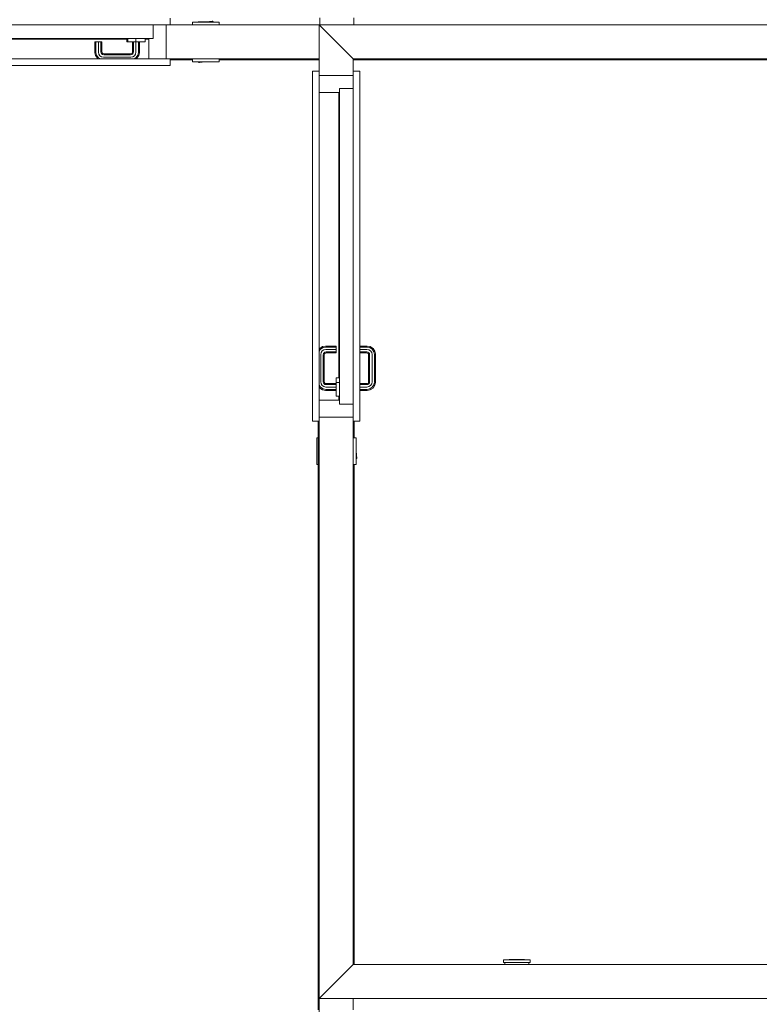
# Model space of a CAD drawing. Header units: millimetres. Extents: x 659 to 1031, y -73 to 11.
# Tile 48 of 141: x 721.25 to 725.58, y -23.53 to -17.77. Entities that reach past the tile are written whole.
import ezdxf

# ---------------------------------------------------------------- set-up
doc = ezdxf.new("R2010")
doc.units = ezdxf.units.MM
doc.header["$MEASUREMENT"] = 0
for name, color, linetype, lineweight in [('IFC-Elemento construtivo genérico-Contorno', 253, 'Continuous', 5), ('IFC-Parede padrão-Contorno', 44, 'Continuous', 5), ('IFC-Porta-Contorno', 142, 'Continuous', 5), ('IFC-Viga-Contorno', 66, 'Continuous', 5)]:
    doc.layers.add(name, color=color, linetype=linetype, lineweight=lineweight)

msp = doc.modelspace()

# ---------------------------------------------------------------- linework, layer by layer
at = {"layer": 'IFC-Elemento construtivo genérico-Contorno', "color": 8, "lineweight": 5}
for p, q in [((722.2611, -17.7858), (722.4171, -17.7858)), ((722.2611, -17.8018), (722.2611, -17.7858)), ((722.2941, -17.7858), (722.2941, -17.7842)), ((722.2941, -17.7842), (722.3841, -17.7842)), ((722.3391, -17.7842), (722.3811, -17.7812)), ((722.3758, -17.7811), (722.376, -17.7808)), ((722.3758, -17.7815), (722.3779, -17.7811)), ((722.3758, -17.7815), (722.3758, -17.7811)), ((722.376, -17.7808), (722.3762, -17.7805)), ((722.3762, -17.7805), (722.3765, -17.7803)), ((722.3765, -17.7803), (722.3768, -17.7803)), ((722.3768, -17.7803), (722.3774, -17.7804)), ((722.3774, -17.7804), (722.3777, -17.7808)), ((722.3774, -17.7804), (722.3776, -17.7806)), ((722.3776, -17.7806), (722.3777, -17.7808)), ((722.3777, -17.7808), (722.3779, -17.7811)), ((722.3811, -17.7842), (722.3811, -17.7812)), ((722.3841, -17.7858), (722.3841, -17.7842)), ((722.4171, -17.8018), (722.4171, -17.7858)), ((722.2611, -18.0178), (722.2611, -18.0018)), ((722.2611, -18.0178), (722.4171, -18.0178)), ((722.2941, -18.0194), (722.2941, -18.0178)), ((722.2941, -18.0194), (722.3841, -18.0194)), ((722.2971, -18.0224), (722.3391, -18.0194)), ((722.2971, -18.0224), (722.2971, -18.0194)), ((722.3003, -18.0224), (722.3023, -18.022)), ((722.3003, -18.0224), (722.3004, -18.0228)), ((722.3004, -18.0228), (722.3008, -18.0231)), ((722.3004, -18.0228), (722.3005, -18.0229)), ((722.3005, -18.0229), (722.3008, -18.0231)), ((722.3008, -18.0231), (722.3013, -18.0233)), ((722.3013, -18.0233), (722.3016, -18.0232)), ((722.3016, -18.0232), (722.3019, -18.023)), ((722.3019, -18.023), (722.3022, -18.0227)), ((722.3022, -18.0227), (722.3023, -18.0224)), ((722.3023, -18.022), (722.3023, -18.0224)), ((722.3841, -18.0194), (722.3841, -18.0178)), ((722.4171, -18.0178), (722.4171, -18.0018)), ((722.9898, -20.3761), (722.9898, -20.2201)), ((722.9898, -20.2201), (722.9963, -20.2201)), ((723.2023, -20.2201), (723.2183, -20.2201)), ((723.2183, -20.3761), (723.2183, -20.2201)), ((722.9882, -20.2531), (722.9898, -20.2531)), ((722.9882, -20.3431), (722.9882, -20.2531)), ((723.2183, -20.2531), (723.2199, -20.2531)), ((723.2199, -20.3431), (723.2199, -20.2531)), ((722.9882, -20.3431), (722.9898, -20.3431)), ((723.2183, -20.3431), (723.2199, -20.3431)), ((723.2199, -20.2978), (723.2229, -20.3401)), ((723.2199, -20.3401), (723.2229, -20.3401)), ((723.2226, -20.3349), (723.223, -20.3369)), ((723.2226, -20.3349), (723.223, -20.3349)), ((723.223, -20.3349), (723.2233, -20.335)), ((723.223, -20.3369), (723.2233, -20.3368)), ((723.2233, -20.335), (723.2236, -20.3353)), ((723.2233, -20.3368), (723.2237, -20.3364)), ((723.2233, -20.3368), (723.2235, -20.3367)), ((723.2235, -20.3367), (723.2237, -20.3364)), ((723.2236, -20.3353), (723.2237, -20.3356)), ((723.2237, -20.3356), (723.2238, -20.3359)), ((723.2237, -20.3364), (723.2238, -20.3359)), ((722.9898, -20.3761), (722.9963, -20.3761)), ((723.2023, -20.3761), (723.2183, -20.3761)), ((724.0816, -23.2748), (724.2376, -23.2748)), ((724.0816, -23.2908), (724.0816, -23.2748)), ((724.1146, -23.2748), (724.1146, -23.2732)), ((724.1146, -23.2732), (724.2046, -23.2732)), ((724.2046, -23.2748), (724.2046, -23.2732)), ((724.2376, -23.2908), (724.2376, -23.2748)), ((724.0816, -23.2908), (724.2376, -23.2908)), ((724.0896, -23.3018), (724.0896, -23.2908)), ((724.2296, -23.3018), (724.2296, -23.2908))]:
    msp.add_line(p, q, dxfattribs=at)
at = {"layer": 'IFC-Parede padrão-Contorno', "color": 8, "lineweight": 5}
for p, q in [((722.1065, -17.9971), (722.1065, -17.8018)), ((722.1305, -17.8018), (723.0023, -17.8018)), ((723.0023, -17.8018), (727.5013, -17.8018)), ((723.0023, -18.0912), (723.0023, -17.8018)), ((723.0023, -17.8018), (723.1223, -17.9218)), ((723.0058, -17.8018), (723.0058, -17.7606)), ((723.2058, -17.8018), (723.2058, -17.7606)), ((723.0823, -17.8818), (723.2023, -18.0018)), ((722.1305, -18.0018), (723.0023, -18.0018)), ((723.2023, -18.0018), (727.5813, -18.0018)), ((723.2023, -18.0741), (723.2023, -18.0018)), ((723.007, -18.0981), (723.2023, -18.0981)), ((723.0023, -22.1404), (723.0023, -20.0981)), ((723.007, -20.0981), (723.2023, -20.0981)), ((723.2023, -22.0204), (723.2023, -20.1221)), ((723.2023, -23.3018), (723.2023, -22.0204)), ((723.0023, -23.5018), (723.0023, -22.1404)), ((723.0823, -23.4218), (723.2023, -23.3018)), ((723.2023, -23.3018), (726.1217, -23.3018)), ((723.0023, -23.5018), (723.0823, -23.4218)), ((723.0023, -23.5018), (726.0017, -23.5018)), ((723.0023, -23.59), (723.0023, -23.5018)), ((723.2023, -23.5681), (723.2023, -23.5018))]:
    msp.add_line(p, q, dxfattribs=at)
at = {"layer": 'IFC-Porta-Contorno', "color": 8, "lineweight": 5}
for p, q in [((720.0824, -17.8018), (722.1305, -17.8018)), ((722.0305, -17.8813), (722.0305, -17.8018)), ((722.1305, -17.8018), (722.1305, -17.7638)), ((720.1824, -17.8818), (722.0199, -17.8818)), ((720.2065, -17.8858), (721.8765, -17.8858)), ((721.6905, -17.9637), (721.6905, -17.9018)), ((721.6905, -17.9018), (721.6963, -17.9018)), ((721.6963, -17.9632), (721.6963, -17.9018)), ((721.6963, -17.9018), (721.7105, -17.9018)), ((721.7105, -17.9618), (721.7105, -17.9018)), ((721.7105, -17.9018), (721.7246, -17.9018)), ((721.7246, -17.9604), (721.7246, -17.9018)), ((721.7246, -17.9018), (721.7305, -17.9018)), ((721.7305, -17.9598), (721.7305, -17.9018)), ((721.8765, -17.882), (721.8765, -17.8818)), ((721.8765, -17.9016), (721.8765, -17.882)), ((721.8765, -17.9018), (721.8765, -17.9016)), ((721.8765, -17.9018), (721.8837, -17.9018)), ((721.8837, -17.882), (721.8837, -17.8818)), ((721.8837, -17.9016), (721.8837, -17.882)), ((721.8837, -17.9018), (721.8837, -17.9016)), ((721.8837, -17.9018), (721.9035, -17.9018)), ((721.9035, -17.9018), (721.9305, -17.9018)), ((721.9105, -17.9598), (721.9105, -17.9018)), ((721.9163, -17.9604), (721.9163, -17.9018)), ((721.9305, -17.882), (721.9305, -17.8818)), ((721.9305, -17.9016), (721.9305, -17.882)), ((721.9305, -17.9018), (721.9305, -17.9016)), ((721.9305, -17.9618), (721.9305, -17.9018)), ((721.9305, -17.9018), (721.9574, -17.9018)), ((721.9446, -17.9632), (721.9446, -17.9018)), ((721.9505, -17.9637), (721.9505, -17.9018)), ((721.9574, -17.9018), (721.9772, -17.9018)), ((721.9772, -17.9018), (721.9845, -17.9018)), ((721.9845, -17.882), (721.9845, -17.8818)), ((721.9845, -17.9016), (721.9845, -17.882)), ((721.9845, -17.8858), (722.0065, -17.8858)), ((721.9845, -17.9018), (721.9845, -17.9016)), ((722.0065, -18.0018), (722.0065, -17.8818)), ((722.0065, -17.8818), (722.0303, -17.8818)), ((722.0199, -17.8818), (722.0305, -17.8818)), ((722.0305, -17.8818), (722.0305, -17.8813)), ((721.6905, -17.9637), (721.6939, -17.981)), ((721.6963, -17.9632), (721.6994, -17.9788)), ((721.6994, -17.9788), (721.7091, -17.9932)), ((721.7105, -17.9618), (721.7128, -17.9732)), ((721.7128, -17.9732), (721.7192, -17.983)), ((721.7246, -17.9604), (721.7261, -17.9677)), ((721.7261, -17.9677), (721.7294, -17.9728)), ((721.7294, -17.9728), (721.7345, -17.9762)), ((721.7305, -17.9598), (721.7316, -17.9654)), ((721.7316, -17.9654), (721.7337, -17.9686)), ((721.7337, -17.9686), (721.7368, -17.9706)), ((721.7345, -17.9762), (721.7419, -17.9776)), ((721.7368, -17.9706), (721.7424, -17.9718)), ((721.7419, -17.9776), (721.8991, -17.9776)), ((721.7424, -17.9718), (721.8985, -17.9718)), ((721.8985, -17.9718), (721.9041, -17.9706)), ((721.8991, -17.9776), (721.9064, -17.9762)), ((721.9041, -17.9706), (721.9073, -17.9686)), ((721.9064, -17.9762), (721.9115, -17.9728)), ((721.9073, -17.9686), (721.9093, -17.9654)), ((721.9093, -17.9654), (721.9105, -17.9598)), ((721.9115, -17.9728), (721.9149, -17.9677)), ((721.9149, -17.9677), (721.9163, -17.9604)), ((721.9217, -17.983), (721.9282, -17.9732)), ((721.9282, -17.9732), (721.9305, -17.9618)), ((721.9319, -17.9932), (721.9415, -17.9788)), ((721.9415, -17.9788), (721.9446, -17.9632)), ((721.947, -17.981), (721.9505, -17.9637)), ((720.0824, -18.0018), (722.1305, -18.0018)), ((721.6939, -17.981), (721.7048, -17.9974)), ((721.7048, -17.9974), (721.7114, -18.0018)), ((721.7091, -17.9932), (721.7219, -18.0018)), ((721.7192, -17.983), (721.729, -17.9895)), ((721.729, -17.9895), (721.7405, -17.9918)), ((721.7405, -17.9918), (721.9005, -17.9918)), ((721.9005, -17.9918), (721.9119, -17.9895)), ((721.9119, -17.9895), (721.9217, -17.983)), ((721.919, -18.0018), (721.9319, -17.9932)), ((721.9296, -18.0018), (721.9361, -17.9974)), ((721.9361, -17.9974), (721.947, -17.981)), ((722.1065, -18.0018), (722.1065, -17.9971)), ((722.1305, -18.0398), (722.1305, -18.0018)), ((720.0824, -18.0398), (722.1305, -18.0398)), ((722.9643, -20.1221), (722.9643, -18.0741)), ((722.9643, -18.0741), (723.0023, -18.0741)), ((723.0023, -20.1221), (723.0023, -18.0741)), ((723.2023, -20.1221), (723.2023, -18.0741)), ((723.2023, -18.0741), (723.2403, -18.0741)), ((723.2403, -20.1221), (723.2403, -18.0741)), ((723.0023, -18.0981), (723.1977, -18.0981)), ((723.0023, -18.1981), (723.1223, -18.1981)), ((723.1183, -19.8681), (723.1183, -18.1981)), ((723.1223, -20.0116), (723.1223, -18.1741)), ((723.1223, -18.1741), (723.2019, -18.1741)), ((723.2019, -18.1741), (723.2023, -18.1741)), ((723.0023, -19.703), (723.0067, -19.6965)), ((723.0023, -19.7136), (723.0109, -19.7007)), ((723.0067, -19.6965), (723.023, -19.6856)), ((723.0109, -19.7007), (723.0253, -19.6911)), ((723.0211, -19.7109), (723.0308, -19.7044)), ((723.023, -19.6856), (723.0403, -19.6821)), ((723.0253, -19.6911), (723.0409, -19.688)), ((723.0308, -19.7044), (723.0423, -19.7021)), ((723.0403, -19.6821), (723.1023, -19.6821)), ((723.0409, -19.688), (723.1023, -19.688)), ((723.0423, -19.7021), (723.1023, -19.7021)), ((723.1023, -19.688), (723.1023, -19.6821)), ((723.1023, -19.7021), (723.1023, -19.688)), ((723.1023, -19.7163), (723.1023, -19.7021)), ((723.2403, -19.6821), (723.2843, -19.6821)), ((723.2403, -19.688), (723.2837, -19.688)), ((723.2403, -19.7021), (723.2823, -19.7021)), ((723.2823, -19.7021), (723.2938, -19.7044)), ((723.2837, -19.688), (723.2993, -19.6911)), ((723.2843, -19.6821), (723.3016, -19.6856)), ((723.2938, -19.7044), (723.3035, -19.7109)), ((723.2993, -19.6911), (723.3137, -19.7007)), ((723.3016, -19.6856), (723.318, -19.6965)), ((723.3137, -19.7007), (723.3233, -19.7151)), ((723.318, -19.6965), (723.3289, -19.7128)), ((723.0123, -19.7321), (723.0146, -19.7206)), ((723.0123, -19.8921), (723.0123, -19.7321)), ((723.0146, -19.7206), (723.0211, -19.7109)), ((723.0265, -19.7335), (723.0279, -19.7262)), ((723.0265, -19.8907), (723.0265, -19.7335)), ((723.0279, -19.7262), (723.0313, -19.7211)), ((723.0313, -19.7211), (723.0364, -19.7177)), ((723.0323, -19.7341), (723.0335, -19.7284)), ((723.0323, -19.8902), (723.0323, -19.7341)), ((723.0335, -19.7284), (723.0355, -19.7253)), ((723.0355, -19.7253), (723.0387, -19.7232)), ((723.0364, -19.7177), (723.0437, -19.7163)), ((723.0387, -19.7232), (723.0443, -19.7221)), ((723.0437, -19.7163), (723.1023, -19.7163)), ((723.0443, -19.7221), (723.1023, -19.7221)), ((723.1023, -19.7221), (723.1023, -19.7163)), ((723.2403, -19.7163), (723.2809, -19.7163)), ((723.2403, -19.7221), (723.2803, -19.7221)), ((723.2803, -19.7221), (723.286, -19.7232)), ((723.2809, -19.7163), (723.2883, -19.7177)), ((723.286, -19.7232), (723.2891, -19.7253)), ((723.2883, -19.7177), (723.2933, -19.7211)), ((723.2891, -19.7253), (723.2912, -19.7284)), ((723.2912, -19.7284), (723.2923, -19.7341)), ((723.2923, -19.8902), (723.2923, -19.7341)), ((723.2933, -19.7211), (723.2967, -19.7262)), ((723.2967, -19.7262), (723.2982, -19.7335)), ((723.2982, -19.8907), (723.2982, -19.7335)), ((723.3035, -19.7109), (723.31, -19.7206)), ((723.31, -19.7206), (723.3123, -19.7321)), ((723.3123, -19.8921), (723.3123, -19.7321)), ((723.3233, -19.7151), (723.3265, -19.7307)), ((723.3265, -19.8935), (723.3265, -19.7307)), ((723.3289, -19.7128), (723.3323, -19.7302)), ((723.3323, -19.8941), (723.3323, -19.7302)), ((723.1023, -19.8754), (723.1023, -19.8681)), ((723.1023, -19.8681), (723.1223, -19.8681)), ((723.1023, -19.8754), (723.1025, -19.8951)), ((723.1023, -19.9491), (723.1023, -19.8754)), ((723.1221, -19.8951), (723.1223, -19.8754)), ((723.0023, -19.9107), (723.0109, -19.9235)), ((723.0023, -19.9212), (723.0067, -19.9278)), ((723.0067, -19.9278), (723.023, -19.9387)), ((723.0109, -19.9235), (723.0253, -19.9332)), ((723.0123, -19.8921), (723.0146, -19.9036)), ((723.0146, -19.9036), (723.0211, -19.9133)), ((723.0211, -19.9133), (723.0308, -19.9198)), ((723.023, -19.9387), (723.0403, -19.9421)), ((723.0253, -19.9332), (723.0409, -19.9363)), ((723.0265, -19.8907), (723.0279, -19.8981)), ((723.0279, -19.8981), (723.0313, -19.9031)), ((723.0308, -19.9198), (723.0423, -19.9221)), ((723.0313, -19.9031), (723.0364, -19.9065)), ((723.0323, -19.8902), (723.0335, -19.8958)), ((723.0335, -19.8958), (723.0355, -19.8989)), ((723.0355, -19.8989), (723.0387, -19.901)), ((723.0364, -19.9065), (723.0437, -19.908)), ((723.0387, -19.901), (723.0443, -19.9021)), ((723.0409, -19.9363), (723.1023, -19.9363)), ((723.0423, -19.9221), (723.1023, -19.9221)), ((723.0437, -19.908), (723.1023, -19.908)), ((723.0443, -19.9021), (723.1023, -19.9021)), ((723.1023, -19.9491), (723.1025, -19.9221)), ((723.1025, -19.9221), (723.1025, -19.8951)), ((723.1025, -19.8951), (723.1221, -19.8951)), ((723.1221, -19.9221), (723.1221, -19.8951)), ((723.1221, -19.9491), (723.1221, -19.9221)), ((723.1221, -19.9689), (723.1221, -19.9221)), ((723.2403, -19.9021), (723.2803, -19.9021)), ((723.2403, -19.908), (723.2809, -19.908)), ((723.2403, -19.9221), (723.2823, -19.9221)), ((723.2403, -19.9363), (723.2837, -19.9363)), ((723.2803, -19.9021), (723.286, -19.901)), ((723.2809, -19.908), (723.2883, -19.9065)), ((723.2823, -19.9221), (723.2938, -19.9198)), ((723.2837, -19.9363), (723.2993, -19.9332)), ((723.2843, -19.9421), (723.3016, -19.9387)), ((723.286, -19.901), (723.2891, -19.8989)), ((723.2883, -19.9065), (723.2933, -19.9031)), ((723.2891, -19.8989), (723.2912, -19.8958)), ((723.2912, -19.8958), (723.2923, -19.8902)), ((723.2933, -19.9031), (723.2967, -19.8981)), ((723.2938, -19.9198), (723.3035, -19.9133)), ((723.2967, -19.8981), (723.2982, -19.8907)), ((723.2993, -19.9332), (723.3137, -19.9235)), ((723.3016, -19.9387), (723.318, -19.9278)), ((723.3035, -19.9133), (723.31, -19.9036)), ((723.31, -19.9036), (723.3123, -19.8921)), ((723.3137, -19.9235), (723.3233, -19.9091)), ((723.318, -19.9278), (723.3289, -19.9114)), ((723.3233, -19.9091), (723.3265, -19.8935)), ((723.3289, -19.9114), (723.3323, -19.8941)), ((723.0403, -19.9421), (723.1023, -19.9421)), ((723.1023, -19.9689), (723.1023, -19.9491)), ((723.1023, -19.9761), (723.1023, -19.9689)), ((723.1023, -19.9761), (723.1221, -19.9761)), ((723.1183, -19.9981), (723.1183, -19.9761)), ((723.1221, -19.9761), (723.1221, -19.9689)), ((723.1221, -19.9761), (723.1223, -19.9689)), ((723.1221, -19.9761), (723.1223, -19.9759)), ((723.1223, -19.9716), (723.1223, -19.9743)), ((723.1223, -19.9725), (723.1223, -19.9759)), ((723.1223, -19.9743), (723.1223, -19.9743)), ((723.2403, -19.9421), (723.2843, -19.9421)), ((723.0023, -19.9981), (723.1223, -19.9981)), ((723.1223, -20.022), (723.1223, -19.9981)), ((723.1223, -20.0221), (723.1223, -20.0116)), ((723.1223, -20.0221), (723.1228, -20.0221)), ((723.1228, -20.0221), (723.2023, -20.0221)), ((723.0023, -20.0981), (723.007, -20.0981)), ((722.9643, -20.1221), (723.0023, -20.1221)), ((723.2023, -20.1221), (723.2403, -20.1221))]:
    msp.add_line(p, q, dxfattribs=at)
at = {"layer": 'IFC-Viga-Contorno', "color": 8, "lineweight": 5}
for p, q in [((722.1305, -18.0078), (722.2611, -18.0078)), ((722.4171, -18.0078), (723.0023, -18.0078)), ((723.2023, -18.0078), (729.6226, -18.0078)), ((722.9963, -20.1258), (723.0023, -20.1258)), ((722.9963, -23.5681), (722.9963, -20.1258)), ((723.2083, -20.2201), (723.2083, -20.1221)), ((723.2083, -23.3018), (723.2083, -20.3761)), ((723.2023, -23.3018), (723.2023, -21.1021))]:
    msp.add_line(p, q, dxfattribs=at)

doc.saveas('drawing.dxf')
